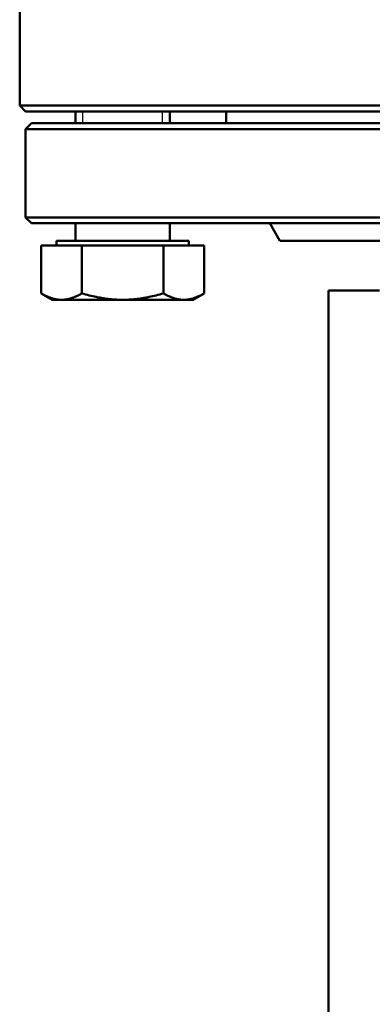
# Model space of a CAD drawing. Header units: millimetres. Extents: x 257 to 2036, y 206 to 1822.
# Tile 43 of 66: x 1741 to 1801, y 997 to 1164. Entities that reach past the tile are written whole.
import ezdxf

# ---------------------------------------------------------------- set-up
doc = ezdxf.new("R2010")
doc.units = ezdxf.units.MM
doc.header["$LTSCALE"] = 7
doc.layers.add('Gewinde(DIN)', color=3, linetype='Continuous', lineweight=25)
doc.layers.add('Sichtbare Kanten(DIN)', color=7, linetype='Continuous', lineweight=50)

msp = doc.modelspace()

# ---------------------------------------------------------------- linework, layer by layer
at = {"layer": 'Gewinde(DIN)'}
for p, q in [((1751.97, 1148.33), (1751.97, 1146.33)), ((1765.56, 1146.33), (1765.56, 1148.33))]:
    msp.add_line(p, q, dxfattribs=at)
at = {"layer": 'Sichtbare Kanten(DIN)'}
for p, q in [((1741.27, 1149.33), (1741.27, 1175.41)), ((1741.27, 1149.33), (2006.27, 1149.33)), ((1742.27, 1148.33), (1741.27, 1149.33)), ((2005.27, 1148.33), (1742.27, 1148.33)), ((1750.77, 1146.33), (1750.77, 1148.33)), ((1766.77, 1146.33), (1766.77, 1148.33)), ((1776.37, 1148.33), (1776.37, 1146.33)), ((1743.27, 1146.33), (1742.27, 1145.33)), ((1743.27, 1146.33), (2004.27, 1146.33)), ((1742.27, 1145.33), (1742.27, 1130.33)), ((2005.27, 1145.33), (1742.27, 1145.33)), ((1742.27, 1130.33), (2005.27, 1130.33)), ((1743.27, 1129.33), (1742.27, 1130.33)), ((2004.27, 1129.33), (1743.27, 1129.33)), ((1750.77, 1126.33), (1750.77, 1129.33)), ((1766.77, 1126.33), (1766.77, 1129.33)), ((1785.5, 1126.33), (1783.77, 1129.33)), ((1770.01, 1126.33), (1747.52, 1126.33)), ((1747.52, 1125.53), (1747.52, 1126.33)), ((1770.01, 1125.53), (1770.01, 1126.33)), ((1785.5, 1126.33), (1805.02, 1126.33)), ((1744.91, 1125.53), (1744.91, 1117.4)), ((1744.91, 1125.53), (1751.84, 1125.53)), ((1751.84, 1125.53), (1751.84, 1117.4)), ((1751.84, 1125.53), (1765.7, 1125.53)), ((1765.7, 1125.53), (1772.62, 1125.53)), ((1765.7, 1125.53), (1765.7, 1117.4)), ((1772.62, 1125.53), (1772.62, 1117.4)), ((1793.77, 1117.93), (1802.41, 1117.93)), ((1793.77, 1117.93), (1793.77, 904.93)), ((1746.77, 1116.33), (1744.91, 1117.4)), ((1746.77, 1116.33), (1748.38, 1116.33)), ((1748.38, 1116.33), (1758.77, 1116.33)), ((1758.77, 1116.33), (1769.16, 1116.33)), ((1769.16, 1116.33), (1770.77, 1116.33)), ((1770.77, 1116.33), (1772.62, 1117.4))]:
    msp.add_line(p, q, dxfattribs=at)
at = {"layer": 'Sichtbare Kanten(DIN)', "flags": 128}
for points in [[(1744.91, 1117.4), (1745.07, 1117.31), (1745.23, 1117.22), (1745.38, 1117.14), (1745.54, 1117.06), (1745.69, 1116.99), (1745.84, 1116.92), (1745.99, 1116.86), (1746.13, 1116.8), (1746.28, 1116.74), (1746.42, 1116.69), (1746.56, 1116.64), (1746.71, 1116.59), (1746.85, 1116.55), (1746.99, 1116.51), (1747.13, 1116.48), (1747.27, 1116.44), (1747.41, 1116.42), (1747.54, 1116.39), (1747.68, 1116.37), (1747.82, 1116.36), (1747.96, 1116.34), (1748.1, 1116.34), (1748.24, 1116.33), (1748.38, 1116.33)], [(1748.38, 1116.33), (1748.51, 1116.33), (1748.65, 1116.34), (1748.79, 1116.34), (1748.93, 1116.36), (1749.07, 1116.37), (1749.21, 1116.39), (1749.34, 1116.42), (1749.48, 1116.44), (1749.62, 1116.48), (1749.76, 1116.51), (1749.9, 1116.55), (1750.04, 1116.59), (1750.19, 1116.64), (1750.33, 1116.69), (1750.47, 1116.74), (1750.62, 1116.8), (1750.77, 1116.86), (1750.91, 1116.92), (1751.06, 1116.99), (1751.21, 1117.06), (1751.37, 1117.14), (1751.52, 1117.22), (1751.68, 1117.31), (1751.84, 1117.4)], [(1751.84, 1117.4), (1752.16, 1117.31), (1752.47, 1117.22), (1752.78, 1117.14), (1753.09, 1117.06), (1753.39, 1116.99), (1753.69, 1116.92), (1753.99, 1116.86), (1754.28, 1116.8), (1754.57, 1116.74), (1754.86, 1116.69), (1755.15, 1116.64), (1755.43, 1116.59), (1755.71, 1116.55), (1755.99, 1116.51), (1756.27, 1116.48), (1756.55, 1116.44), (1756.83, 1116.42), (1757.11, 1116.39), (1757.38, 1116.37), (1757.66, 1116.36), (1757.94, 1116.34), (1758.21, 1116.34), (1758.49, 1116.33), (1758.77, 1116.33)], [(1758.77, 1116.33), (1759.05, 1116.33), (1759.32, 1116.34), (1759.6, 1116.34), (1759.88, 1116.36), (1760.15, 1116.37), (1760.43, 1116.39), (1760.71, 1116.42), (1760.98, 1116.44), (1761.26, 1116.48), (1761.54, 1116.51), (1761.82, 1116.55), (1762.11, 1116.59), (1762.39, 1116.64), (1762.68, 1116.69), (1762.96, 1116.74), (1763.25, 1116.8), (1763.55, 1116.86), (1763.84, 1116.92), (1764.14, 1116.99), (1764.45, 1117.06), (1764.75, 1117.14), (1765.06, 1117.22), (1765.38, 1117.31), (1765.7, 1117.4)], [(1765.7, 1117.4), (1765.86, 1117.31), (1766.01, 1117.22), (1766.17, 1117.14), (1766.32, 1117.06), (1766.47, 1116.99), (1766.62, 1116.92), (1766.77, 1116.86), (1766.92, 1116.8), (1767.06, 1116.74), (1767.21, 1116.69), (1767.35, 1116.64), (1767.49, 1116.59), (1767.63, 1116.55), (1767.77, 1116.51), (1767.91, 1116.48), (1768.05, 1116.44), (1768.19, 1116.42), (1768.33, 1116.39), (1768.47, 1116.37), (1768.61, 1116.36), (1768.74, 1116.34), (1768.88, 1116.34), (1769.02, 1116.33), (1769.16, 1116.33)], [(1769.16, 1116.33), (1769.3, 1116.33), (1769.44, 1116.34), (1769.58, 1116.34), (1769.71, 1116.36), (1769.85, 1116.37), (1769.99, 1116.39), (1770.13, 1116.42), (1770.27, 1116.44), (1770.41, 1116.48), (1770.55, 1116.51), (1770.69, 1116.55), (1770.83, 1116.59), (1770.97, 1116.64), (1771.11, 1116.69), (1771.26, 1116.74), (1771.4, 1116.8), (1771.55, 1116.86), (1771.7, 1116.92), (1771.85, 1116.99), (1772, 1117.06), (1772.15, 1117.14), (1772.31, 1117.22), (1772.46, 1117.31), (1772.62, 1117.4)]]:
    msp.add_lwpolyline(points, dxfattribs=at)

doc.saveas('drawing.dxf')
